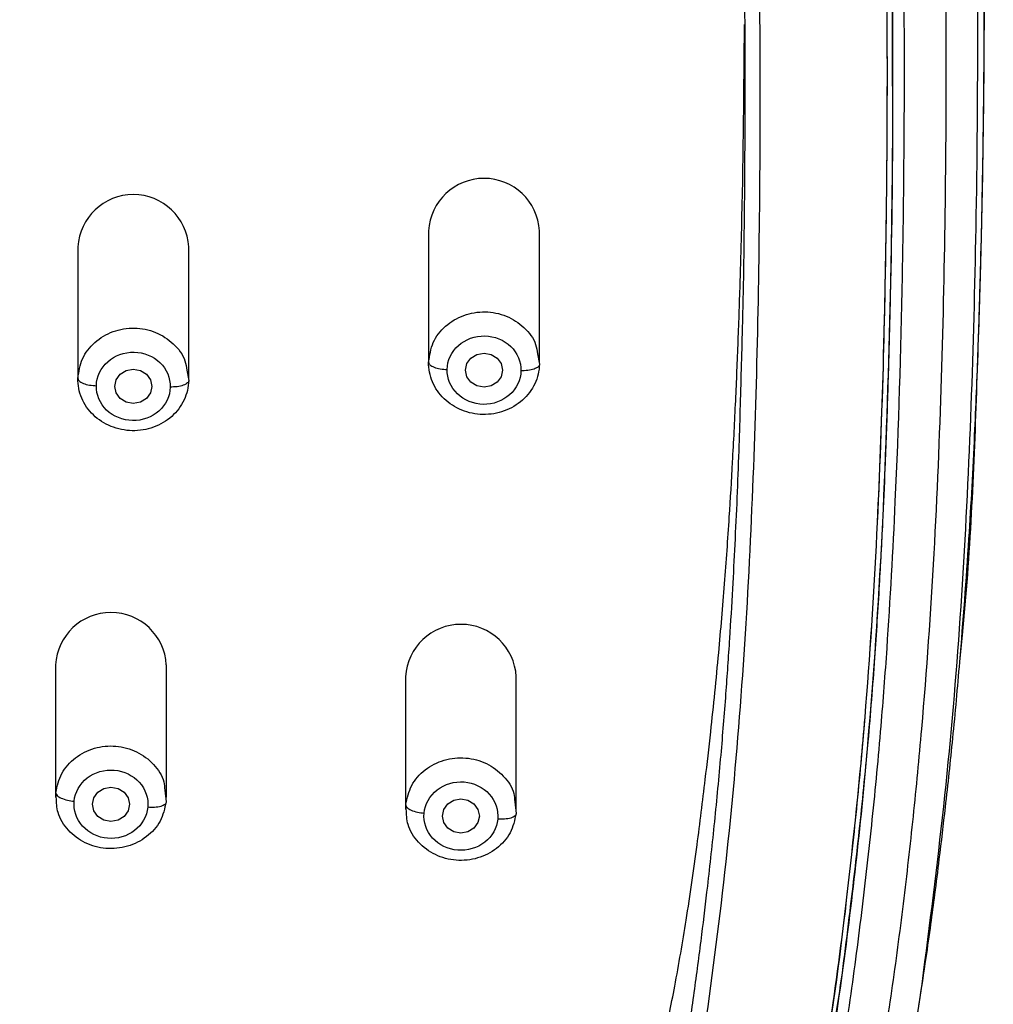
# Model space of a CAD drawing. Header units: millimetres. Extents: x 3500.5 to 3550.5, y 1627.6 to 1680.7.
# Tile 12 of 24: x 3519.3 to 3522, y 1656.1 to 1658.8. Entities that reach past the tile are written whole.
import ezdxf

# ---------------------------------------------------------------- set-up
doc = ezdxf.new("R2010")
doc.units = ezdxf.units.MM
doc.layers.add('cotas', color=253, linetype='Continuous', lineweight=5)
doc.styles.add('ARIAL', font='arial.ttf')
doc.dimstyles.new('RS (E1.10)', dxfattribs={"dimtxt": 1.5, "dimasz": 0.7, "dimexe": 0.5, "dimexo": 1, "dimgap": 1, "dimtad": 0, "dimtih": 1, "dimtoh": 1, "dimdec": 0, "dimlfac": 10, "dimtxsty": 'ARIAL', "dimcen": 0, "dimclrd": 256, "dimclre": 256, "dimclrt": 256, "dimadec": 0, "dimazin": 0, "dimtfac": 1, "dimtdec": 0, "dimtofl": 0, "dimtmove": 0, "dimatfit": 3, "dimfxl": 1, "dimlwd": -1, "dimlwe": -1, "dimarcsym": 0})

# ---------------------------------------------------------------- blocks, each defined once
blk = doc.blocks.new('*D17')
at = {"layer": 'cotas', "transparency": 16777216}
for p, q in [((3511.9823, 1659.2866), (3511.9823, 1667.7818)), ((3521.9734, 1659.2427), (3521.9734, 1667.7818)), ((3512.6823, 1667.2818), (3514.3939, 1667.2818)), ((3521.2734, 1667.2818), (3519.5617, 1667.2818))]:
    blk.add_line(p, q, dxfattribs=at)
for points in [[(3512.6823, 1667.3985), (3512.6823, 1667.1652), (3511.9823, 1667.2818)], [(3521.2734, 1667.3985), (3521.2734, 1667.1652), (3521.9734, 1667.2818)]]:
    blk.add_solid(points, dxfattribs=at)
at = {"layer": 'Defpoints', "color": 0, "transparency": 16777216}
for p in [(3511.9823, 1667.2818), (3511.9823, 1658.2866), (3521.9734, 1658.2427)]:
    blk.add_point(p, dxfattribs=at)
at = {"layer": 'cotas', "transparency": 16777216, "insert": (3516.9778, 1667.2818), "char_height": 1.5, "attachment_point": 5, "style": 'ARIAL'}
blk.add_mtext('100', dxfattribs=at)

msp = doc.modelspace()

# ---------------------------------------------------------------- linework, layer by layer
at = {"color": 7, "linetype": 'Continuous', "lineweight": 25}
for p, q in [((3521.7006, 1658.6318), (3521.7006, 1658.8259)), ((3520.4443, 1658.1869), (3520.4443, 1657.8284)), ((3520.7443, 1657.8284), (3520.7443, 1658.1869)), ((3519.4946, 1658.143), (3519.4946, 1657.7844)), ((3519.7946, 1657.7844), (3519.7946, 1658.143)), ((3520.7389, 1657.8534), (3520.7443, 1657.8256)), ((3519.7892, 1657.8094), (3519.7945, 1657.7816)), ((3519.434, 1657.0113), (3519.434, 1656.6528)), ((3519.734, 1656.6528), (3519.734, 1657.0113)), ((3520.3817, 1656.9793), (3520.3817, 1656.6207)), ((3520.6817, 1656.6207), (3520.6817, 1656.9793)), ((3519.7297, 1656.6724), (3519.7334, 1656.6403)), ((3520.6773, 1656.6406), (3520.6812, 1656.6088))]:
    msp.add_line(p, q, dxfattribs=at)
at = {"color": 8, "linetype": 'Continuous', "lineweight": 25}
for p, q in [((3519.436, 1656.653), (3519.4346, 1656.6652)), ((3520.3837, 1656.6209), (3520.3823, 1656.6326))]:
    msp.add_line(p, q, dxfattribs=at)
at = {"color": 7, "linetype": 'Continuous', "lineweight": 25, "flags": 128}
for points in [[(3520.6443, 1657.8095), (3520.6405, 1657.7918), (3520.6297, 1657.7768), (3520.6134, 1657.7667), (3520.5943, 1657.7632), (3520.5752, 1657.7667), (3520.559, 1657.7768), (3520.5481, 1657.7918), (3520.5443, 1657.8095), (3520.5481, 1657.8272), (3520.559, 1657.8422), (3520.5752, 1657.8523), (3520.5943, 1657.8558), (3520.6134, 1657.8523), (3520.6297, 1657.8422), (3520.6405, 1657.8272), (3520.6443, 1657.8095)], [(3519.6946, 1657.7656), (3519.6908, 1657.7478), (3519.6799, 1657.7328), (3519.6637, 1657.7228), (3519.6446, 1657.7193), (3519.6254, 1657.7228), (3519.6092, 1657.7328), (3519.5984, 1657.7478), (3519.5946, 1657.7656), (3519.5984, 1657.7833), (3519.6092, 1657.7983), (3519.6254, 1657.8083), (3519.6446, 1657.8119), (3519.6637, 1657.8083), (3519.6799, 1657.7983), (3519.6908, 1657.7833), (3519.6946, 1657.7656)], [(3519.634, 1656.6339), (3519.6302, 1656.6162), (3519.6194, 1656.6011), (3519.6031, 1656.5911), (3519.584, 1656.5876), (3519.5649, 1656.5911), (3519.5486, 1656.6011), (3519.5378, 1656.6162), (3519.534, 1656.6339), (3519.5378, 1656.6516), (3519.5486, 1656.6666), (3519.5649, 1656.6767), (3519.584, 1656.6802), (3519.6031, 1656.6767), (3519.6194, 1656.6666), (3519.6302, 1656.6516), (3519.634, 1656.6339)], [(3520.5317, 1656.6482), (3520.5508, 1656.6446), (3520.5671, 1656.6346), (3520.5779, 1656.6196), (3520.5817, 1656.6019), (3520.5779, 1656.5841), (3520.5671, 1656.5691), (3520.5508, 1656.5591), (3520.5317, 1656.5555), (3520.5126, 1656.5591), (3520.4964, 1656.5691), (3520.4855, 1656.5841), (3520.4817, 1656.6019), (3520.4855, 1656.6196), (3520.4964, 1656.6346), (3520.5126, 1656.6446), (3520.5317, 1656.6482)]]:
    msp.add_lwpolyline(points, dxfattribs=at)
at = {"color": 7, "linetype": 'Continuous', "lineweight": 25}
for centre in [(3520.5943, 1658.1786), (3519.6446, 1658.1347), (3519.584, 1657.003), (3520.5317, 1656.9709)]:
    msp.add_arc(centre, 0.1502, 3.1722, 176.8278, dxfattribs=at)
at = {"color": 8, "linetype": 'Continuous', "lineweight": 25}
for points, knots in [([(3518.4957, 1664.1918), (3518.6697, 1664.1741), (3519.0178, 1664.1388), (3519.4768, 1664.0547), (3519.8674, 1663.9421), (3520.1892, 1663.8128), (3520.4663, 1663.6612), (3520.6985, 1663.497), (3520.8899, 1663.33), (3521.0617, 1663.1457), (3521.2297, 1662.9245), (3521.3852, 1662.664), (3521.5205, 1662.3646), (3521.6502, 1661.9813), (3521.7535, 1661.5115), (3521.8267, 1660.96), (3521.8804, 1660.4064), (3521.9107, 1659.8523), (3521.9269, 1659.299), (3521.9321, 1658.7468), (3521.9278, 1658.2177), (3521.9145, 1657.7118), (3521.8914, 1657.2292), (3521.8541, 1656.7473), (3521.7963, 1656.2671), (3521.7454, 1655.8883), (3521.688, 1655.675), (3521.6728, 1655.6182)], [0, 0, 0, 0, 0.046952, 0.093888, 0.125182, 0.15647, 0.187753, 0.211222, 0.234688, 0.258145, 0.281602, 0.312874, 0.344149, 0.37543, 0.429043, 0.482674, 0.536312, 0.589958, 0.643291, 0.696576, 0.749862, 0.796486, 0.843111, 0.889734, 0.936356, 0.983079, 1, 1, 1, 1]), ([(3516.9508, 1663.9672), (3516.9845, 1663.9672), (3517.066, 1663.967), (3517.2094, 1663.9655), (3517.3743, 1663.9622), (3517.5408, 1663.9571), (3517.6908, 1663.951), (3517.8288, 1663.9441), (3517.9628, 1663.9363), (3518.0924, 1663.9277), (3518.2109, 1663.9189), (3518.3224, 1663.9099), (3518.4312, 1663.9005), (3518.5457, 1663.8899), (3518.6592, 1663.8787), (3518.7534, 1663.8686), (3518.8345, 1663.8593), (3518.9083, 1663.8503), (3518.9988, 1663.8384), (3519.1058, 1663.8226), (3519.2419, 1663.7998), (3519.3863, 1663.7712), (3519.5187, 1663.7399), (3519.6411, 1663.7071), (3519.7861, 1663.6629), (3519.9574, 1663.5999), (3520.1388, 1663.5182), (3520.3121, 1663.4239), (3520.4768, 1663.3151), (3520.6246, 1663.1979), (3520.7525, 1663.0785), (3520.8679, 1662.9528), (3520.9764, 1662.8154), (3521.0835, 1662.6561), (3521.1789, 1662.4856), (3521.2642, 1662.3035), (3521.3434, 1662.1011), (3521.409, 1661.8913), (3521.4572, 1661.7006), (3521.4938, 1661.5311), (3521.5239, 1661.3674), (3521.5492, 1661.2057), (3521.5687, 1661.0638), (3521.5861, 1660.9257), (3521.6029, 1660.7809), (3521.6189, 1660.6298), (3521.6329, 1660.4809), (3521.6452, 1660.3319), (3521.6577, 1660.1562), (3521.6702, 1659.943), (3521.6821, 1659.6814), (3521.6914, 1659.3957), (3521.6973, 1659.1059), (3521.7003, 1658.8501), (3521.7004, 1658.6947), (3521.7004, 1658.6305)], [0, 0, 0, 0, 0.011222, 0.027145, 0.047771, 0.066191, 0.08266, 0.097787, 0.112241, 0.127369, 0.1411, 0.15183, 0.164684, 0.177496, 0.19018, 0.202736, 0.209126, 0.217403, 0.227568, 0.23962, 0.25356, 0.273685, 0.288889, 0.299171, 0.316222, 0.339839, 0.360664, 0.383536, 0.406854, 0.428024, 0.448297, 0.467267, 0.487209, 0.509285, 0.534452, 0.555875, 0.580248, 0.611327, 0.633884, 0.650198, 0.673071, 0.693211, 0.708588, 0.724206, 0.742923, 0.76076, 0.778598, 0.796436, 0.814272, 0.841629, 0.872916, 0.908133, 0.944186, 0.97694, 1, 1, 1, 1]), ([(3521.4065, 1655.4324), (3521.4442, 1655.592), (3521.5202, 1655.9138), (3521.5817, 1656.4051), (3521.6321, 1656.9002), (3521.6677, 1657.4957), (3521.6871, 1658.1921), (3521.6875, 1658.9891), (3521.6678, 1659.7869), (3521.614, 1660.5853), (3521.5366, 1661.2268), (3521.4395, 1661.7092), (3521.3483, 1662.0333), (3521.2363, 1662.3225), (3521.1075, 1662.5749), (3520.9687, 1662.7906), (3520.806, 1662.9912), (3520.6197, 1663.1728), (3520.4116, 1663.3324), (3520.1849, 1663.468), (3519.9437, 1663.5792), (3519.6642, 1663.6774), (3519.3465, 1663.7567), (3518.9937, 1663.8161), (3518.4911, 1663.8732), (3517.8386, 1663.9259), (3517.0361, 1663.9495), (3516.3433, 1663.9366), (3515.7616, 1663.9016), (3515.2906, 1663.8601), (3514.821, 1663.8063), (3514.424, 1663.7288), (3514.1031, 1663.6332), (3513.8554, 1663.5355), (3513.6197, 1663.4142), (3513.4004, 1663.2683), (3513.2011, 1663.0993), (3513.0246, 1662.9092), (3512.8719, 1662.7018), (3512.7171, 1662.4367), (3512.5766, 1662.1092), (3512.4632, 1661.7211), (3512.3852, 1661.326), (3512.3311, 1660.9281), (3512.2727, 1660.3978), (3512.2321, 1659.7318), (3512.2134, 1658.9342), (3512.2155, 1658.1372), (3512.2386, 1657.3415), (3512.2903, 1656.6468), (3512.3642, 1656.0545), (3512.4361, 1655.6344), (3512.5104, 1655.3842), (3512.5371, 1655.2943)], [0, 0, 0, 0, 0.021153, 0.042627, 0.064093, 0.085557, 0.11989, 0.15422, 0.188552, 0.222892, 0.257245, 0.271573, 0.285909, 0.300251, 0.311015, 0.321782, 0.332552, 0.343322, 0.354094, 0.364863, 0.375628, 0.386391, 0.400732, 0.415064, 0.429389, 0.461452, 0.493504, 0.525559, 0.544447, 0.563346, 0.582255, 0.601175, 0.611935, 0.622699, 0.633466, 0.644237, 0.655009, 0.665779, 0.676548, 0.687315, 0.704526, 0.72173, 0.738924, 0.756107, 0.773281, 0.807623, 0.841958, 0.87629, 0.910625, 0.944969, 0.966442, 0.98793, 1, 1, 1, 1]), ([(3521.1173, 1654.7077), (3521.1256, 1654.7228), (3521.1425, 1654.7533), (3521.167, 1654.8002), (3521.1913, 1654.8487), (3521.2151, 1654.8988), (3521.2515, 1654.9794), (3521.2993, 1655.0959), (3521.3552, 1655.2542), (3521.4121, 1655.4444), (3521.4657, 1655.6655), (3521.5123, 1655.9106), (3521.5496, 1656.1585), (3521.5804, 1656.4053), (3521.6075, 1656.6527), (3521.6367, 1656.9829), (3521.6617, 1657.3923), (3521.679, 1657.8895), (3521.6874, 1658.4117), (3521.6864, 1658.9141), (3521.6771, 1659.4126), (3521.6627, 1659.8036), (3521.6438, 1660.1362), (3521.6257, 1660.3857), (3521.6066, 1660.5932), (3521.589, 1660.759), (3521.5752, 1660.8768), (3521.5599, 1661.0011), (3521.5379, 1661.1668), (3521.4919, 1661.4628), (3521.4031, 1661.8734), (3521.234, 1662.3517), (3521.0207, 1662.7279), (3520.8029, 1662.9945), (3520.6123, 1663.1793), (3520.407, 1663.3354), (3520.1046, 1663.5151), (3519.778, 1663.645), (3519.4334, 1663.7358), (3519.1703, 1663.7876), (3518.9047, 1663.8264), (3518.6378, 1663.8561), (3518.3704, 1663.8813), (3518.0134, 1663.9101), (3517.6585, 1663.9297), (3517.3005, 1663.9405), (3517.0318, 1663.9438), (3516.7602, 1663.943), (3516.402, 1663.9359), (3516.0441, 1663.9197), (3515.6868, 1663.8943), (3515.4192, 1663.8711), (3515.1519, 1663.8444), (3514.8855, 1663.8115), (3514.6208, 1663.7677), (3514.364, 1663.7106), (3514.1077, 1663.6347), (3513.8596, 1663.5377), (3513.6197, 1663.4141), (3513.4032, 1663.2702), (3513.2036, 1663.1015), (3513.0304, 1662.916), (3512.8749, 1662.7065), (3512.7135, 1662.4319), (3512.5467, 1662.0358), (3512.442, 1661.6278), (3512.3797, 1661.276), (3512.3445, 1661.0275), (3512.3145, 1660.7789), (3512.2886, 1660.5302), (3512.2678, 1660.2809), (3512.246, 1659.9483), (3512.2282, 1659.5395), (3512.2168, 1659.0409), (3512.2137, 1658.5262), (3512.2197, 1658.0214), (3512.2345, 1657.5241), (3512.2555, 1657.1219), (3512.2813, 1656.7914), (3512.3056, 1656.5438), (3512.3289, 1656.3425), (3512.3503, 1656.1781), (3512.3734, 1656.0139), (3512.4074, 1655.8089), (3512.4758, 1655.4831), (3512.5729, 1655.1564), (3512.7074, 1654.8466), (3512.8317, 1654.6187), (3512.9741, 1654.41), (3513.1433, 1654.2111), (3513.3319, 1654.0325), (3513.5088, 1653.8971), (3513.6584, 1653.7989), (3513.8122, 1653.7067), (3514.0084, 1653.5983), (3514.2448, 1653.4711), (3514.4778, 1653.3389), (3514.7031, 1653.1949), (3514.8796, 1653.0598), (3515.0097, 1652.9394), (3515.1017, 1652.8411), (3515.1839, 1652.7369), (3515.2555, 1652.6284), (3515.3176, 1652.5146), (3515.3706, 1652.3944), (3515.4142, 1652.2686), (3515.449, 1652.142), (3515.4776, 1652.0135), (3515.4986, 1651.9047), (3515.5156, 1651.8177), (3515.5288, 1651.7528), (3515.5427, 1651.688), (3515.5748, 1651.5449), (3515.6182, 1651.3725), (3515.6813, 1651.1798), (3515.7475, 1651.0139), (3515.8393, 1650.8378), (3515.9635, 1650.6729), (3516.1015, 1650.5465), (3516.2494, 1650.4537), (3516.3988, 1650.3936), (3516.5439, 1650.3573), (3516.6549, 1650.3408), (3516.7464, 1650.3326), (3516.8131, 1650.3288), (3516.8817, 1650.3268), (3516.927, 1650.3265), (3516.9508, 1650.3264)], [0, 0, 0, 0, 0.001651, 0.003344, 0.005079, 0.006857, 0.008678, 0.013607, 0.019035, 0.024961, 0.032922, 0.041224, 0.049349, 0.05747, 0.06559, 0.07371, 0.089947, 0.105768, 0.122412, 0.141053, 0.154875, 0.17111, 0.179229, 0.187348, 0.195466, 0.199526, 0.203586, 0.20702, 0.211709, 0.219834, 0.236091, 0.252357, 0.268626, 0.277197, 0.28492, 0.29357, 0.301215, 0.317482, 0.32562, 0.333755, 0.341885, 0.350013, 0.358137, 0.366259, 0.382496, 0.390357, 0.398735, 0.406857, 0.414976, 0.431213, 0.439333, 0.447456, 0.455582, 0.463711, 0.471843, 0.479979, 0.487674, 0.496262, 0.504407, 0.512555, 0.520389, 0.528851, 0.536463, 0.545142, 0.559267, 0.577673, 0.585801, 0.593926, 0.602048, 0.610167, 0.618287, 0.626406, 0.642643, 0.65819, 0.675109, 0.692944, 0.707575, 0.723813, 0.732388, 0.740053, 0.748174, 0.752231, 0.756297, 0.764424, 0.772556, 0.788825, 0.797495, 0.805119, 0.813672, 0.821426, 0.82958, 0.837726, 0.841797, 0.845868, 0.853998, 0.862112, 0.870206, 0.878281, 0.886331, 0.890318, 0.894356, 0.898549, 0.902374, 0.906204, 0.910393, 0.914408, 0.918428, 0.922453, 0.926483, 0.928557, 0.930519, 0.932497, 0.934561, 0.943821, 0.948591, 0.95311, 0.960293, 0.967105, 0.972588, 0.978024, 0.983546, 0.987531, 0.991781, 0.993776, 0.995894, 0.997843, 1, 1, 1, 1]), ([(3521.6996, 1658.6412), (3521.6999, 1658.5928), (3521.7013, 1658.3598), (3521.6937, 1657.9331), (3521.6746, 1657.3665), (3521.6441, 1656.9059), (3521.611, 1656.5669), (3521.5828, 1656.3271), (3521.561, 1656.1485), (3521.5431, 1656.0427), (3521.5401, 1656.0249)], [0, 0, 0, 0, 0.055328, 0.26595, 0.487808, 0.703394, 0.794086, 0.877368, 0.979388, 1, 1, 1, 1]), ([(3520.4443, 1657.8311), (3520.447, 1657.8493), (3520.4523, 1657.8855), (3520.4879, 1657.9311), (3520.5382, 1657.9611), (3520.5973, 1657.9709), (3520.6562, 1657.959), (3520.7045, 1657.927), (3520.7343, 1657.8888), (3520.7378, 1657.862), (3520.7389, 1657.8534)], [0, 0, 0, 0, 0.133688, 0.267376, 0.401064, 0.534752, 0.66844, 0.802128, 0.935817, 1, 1, 1, 1]), ([(3519.4946, 1657.7873), (3519.4973, 1657.8054), (3519.5026, 1657.8417), (3519.5382, 1657.8872), (3519.5885, 1657.9172), (3519.6477, 1657.9269), (3519.7065, 1657.915), (3519.7548, 1657.883), (3519.7845, 1657.8448), (3519.7881, 1657.8181), (3519.7892, 1657.8094)], [0, 0, 0, 0, 0.133698, 0.267395, 0.401093, 0.53479, 0.668488, 0.802185, 0.935883, 1, 1, 1, 1]), ([(3521.2904, 1657.812), (3521.2884, 1657.7383), (3521.2843, 1657.5799), (3521.2757, 1657.3819), (3521.2669, 1657.2125), (3521.2588, 1657.0776), (3521.2485, 1656.9275), (3521.2351, 1656.762), (3521.2187, 1656.5885), (3521.201, 1656.4266), (3521.1828, 1656.2757), (3521.164, 1656.1317), (3521.1417, 1655.9799), (3521.1155, 1655.8268), (3521.0853, 1655.6756), (3521.0456, 1655.5056), (3520.9944, 1655.3247), (3520.9267, 1655.1322), (3520.8473, 1654.9478), (3520.7542, 1654.7716), (3520.6495, 1654.6092), (3520.5382, 1654.4654), (3520.4204, 1654.3372), (3520.3043, 1654.2295), (3520.1922, 1654.139), (3520.0842, 1654.0615), (3519.9725, 1653.9899), (3519.8115, 1653.8976), (3519.5864, 1653.7872), (3519.3065, 1653.6648), (3519.0251, 1653.5321), (3518.7549, 1653.3833), (3518.4949, 1653.2102), (3518.2491, 1653.0189), (3518.0826, 1652.8989), (3518.0008, 1652.8399)], [0, 0, 0, 0, 0.035211, 0.075658, 0.094736, 0.116271, 0.140264, 0.166714, 0.195621, 0.223584, 0.244573, 0.268272, 0.29301, 0.317941, 0.342436, 0.366494, 0.40095, 0.431583, 0.462767, 0.495017, 0.524141, 0.551619, 0.577754, 0.60256, 0.622397, 0.641776, 0.661404, 0.681063, 0.723865, 0.772617, 0.817374, 0.862251, 0.909171, 0.955357, 1, 1, 1, 1]), ([(3519.4346, 1656.6652), (3519.4386, 1656.6831), (3519.4466, 1656.719), (3519.4856, 1656.7621), (3519.538, 1656.7888), (3519.5977, 1656.7947), (3519.6556, 1656.7791), (3519.7013, 1656.744), (3519.7276, 1656.7053), (3519.7292, 1656.6797), (3519.7297, 1656.6724)], [0, 0, 0, 0, 0.13504, 0.270081, 0.405121, 0.540162, 0.675202, 0.810242, 0.945283, 1, 1, 1, 1]), ([(3520.3823, 1656.6326), (3520.3862, 1656.6506), (3520.394, 1656.6864), (3520.4329, 1656.7297), (3520.4852, 1656.7566), (3520.5449, 1656.7627), (3520.6028, 1656.7473), (3520.6486, 1656.7124), (3520.6752, 1656.6737), (3520.6769, 1656.6481), (3520.6773, 1656.6406)], [0, 0, 0, 0, 0.134963, 0.269926, 0.404888, 0.539851, 0.674814, 0.809777, 0.94474, 1, 1, 1, 1])]:
    msp.add_open_spline(points, degree=3, knots=knots, dxfattribs=at)
at = {"color": 7, "linetype": 'Continuous', "lineweight": 25}
for points, knots in [([(3518.4678, 1664.0502), (3518.5518, 1664.0425), (3518.7196, 1664.0257), (3519.0543, 1663.9846), (3519.3861, 1663.9259), (3519.7105, 1663.8393), (3519.9479, 1663.7578), (3520.1771, 1663.6581), (3520.3953, 1663.5389), (3520.5655, 1663.4231), (3520.6935, 1663.3211), (3520.785, 1663.2401), (3520.8721, 1663.1547), (3520.9818, 1663.0355), (3521.1568, 1662.8138), (3521.3571, 1662.467), (3521.526, 1662.0221), (3521.6384, 1661.5628), (3521.6998, 1661.1746), (3521.7384, 1660.8632), (3521.7721, 1660.5516), (3521.7974, 1660.239), (3521.8156, 1659.9259), (3521.8261, 1659.6917), (3521.8342, 1659.4537), (3521.8418, 1659.1367), (3521.8462, 1658.7394), (3521.844, 1658.2635), (3521.8339, 1657.7878), (3521.8144, 1657.3124), (3521.7871, 1656.9169), (3521.7567, 1656.6011), (3521.7298, 1656.3645), (3521.7039, 1656.1678), (3521.6802, 1656.011), (3521.6605, 1655.8932), (3521.6246, 1655.7008), (3521.5544, 1655.3947), (3521.4167, 1654.9837), (3521.2359, 1654.6288), (3521.0528, 1654.365), (3520.8958, 1654.1798), (3520.7196, 1654.0097), (3520.5269, 1653.8555), (3520.3206, 1653.7172), (3520.1055, 1653.5909), (3519.8854, 1653.4723), (3519.6654, 1653.353), (3519.4691, 1653.2348), (3519.3342, 1653.1372), (3519.2546, 1653.0707), (3519.2076, 1653.0282), (3519.1478, 1652.969), (3519.0782, 1652.8901), (3519.0036, 1652.7887), (3518.9382, 1652.6813), (3518.8822, 1652.5689), (3518.82, 1652.4134), (3518.7734, 1652.2522), (3518.7378, 1652.0881), (3518.7084, 1651.9224), (3518.6876, 1651.7548), (3518.6719, 1651.5859), (3518.6647, 1651.5012), (3518.6614, 1651.4588)], [105.648385, 105.648385, 105.648385, 105.648385, 108.204063, 110.75974, 115.871094, 118.426772, 120.982449, 123.538126, 126.093803, 128.64948, 129.927319, 131.205158, 132.482996, 133.762174, 136.31919, 141.433223, 146.547256, 151.661289, 156.775322, 159.332338, 161.889355, 167.003387, 169.560404, 172.11742, 174.674437, 177.265247, 182.413074, 187.5609, 192.708727, 197.856554, 203.004381, 205.578294, 208.152208, 210.726121, 212.013078, 213.300034, 214.586991, 218.411468, 223.522901, 228.634334, 231.190051, 233.745767, 236.301484, 238.857201, 241.412917, 243.968634, 246.524351, 249.080067, 251.635784, 253.547109, 254.1915, 254.835892, 255.480283, 256.769065, 258.057847, 259.346629, 260.635412, 261.924194, 264.501758, 265.79054, 267.079323, 269.656887, 270.945669, 272.234451, 272.234451, 272.234451, 272.234451]), ([(3516.9511, 1663.9953), (3516.9819, 1663.9952), (3517.0431, 1663.9951), (3517.1346, 1663.9943), (3517.2419, 1663.9928), (3517.3635, 1663.9903), (3517.6377, 1663.9822), (3517.9563, 1663.9658), (3518.3209, 1663.9375), (3518.5939, 1663.9122), (3518.8665, 1663.8829), (3519.1378, 1663.8448), (3519.4067, 1663.7942), (3519.6714, 1663.727), (3519.9293, 1663.6398), (3520.1716, 1663.5315), (3520.4053, 1663.3973), (3520.617, 1663.2415), (3520.8144, 1663.0558), (3520.9804, 1662.8589), (3521.1286, 1662.6374), (3521.2908, 1662.331), (3521.4405, 1661.92), (3521.5237, 1661.5437), (3521.5663, 1661.291), (3521.585, 1661.1664), (3521.6022, 1661.0396), (3521.6181, 1660.9129), (3521.6329, 1660.7841), (3521.646, 1660.6635), (3521.6585, 1660.5366), (3521.6733, 1660.3671), (3521.6892, 1660.1488), (3521.7084, 1659.8093), (3521.7237, 1659.3852), (3521.7338, 1658.7745), (3521.7306, 1658.1306), (3521.7124, 1657.524), (3521.6899, 1657.1184), (3521.6682, 1656.8316), (3521.6496, 1656.6352), (3521.6314, 1656.4669), (3521.6164, 1656.3407), (3521.6004, 1656.2145), (3521.5773, 1656.0468), (3521.5354, 1655.7873), (3521.4448, 1655.3722), (3521.3, 1654.961), (3521.119, 1654.6253), (3520.9718, 1654.4078), (3520.8049, 1654.2091), (3520.6105, 1654.0238), (3520.4308, 1653.8859), (3520.2786, 1653.7858), (3520.1583, 1653.7138), (3520.0275, 1653.6401), (3519.867, 1653.5531), (3519.6688, 1653.4472), (3519.4421, 1653.3196), (3519.2123, 1653.1727), (3519.0299, 1653.0307), (3518.8992, 1652.9053), (3518.8085, 1652.8029), (3518.7297, 1652.6977), (3518.6597, 1652.5844), (3518.5999, 1652.4652), (3518.5504, 1652.3404), (3518.5168, 1652.2319), (3518.4942, 1652.1454), (3518.4788, 1652.079), (3518.4648, 1652.0133), (3518.4516, 1651.9471), (3518.4411, 1651.8926), (3518.4325, 1651.8482), (3518.4282, 1651.826), (3518.4261, 1651.8148)], [0, 0, 0, 0, 0.005265, 0.010473, 0.015634, 0.02362, 0.031267, 0.062528, 0.078163, 0.093801, 0.109443, 0.125089, 0.14074, 0.156396, 0.172054, 0.187718, 0.202401, 0.219045, 0.233839, 0.250376, 0.264971, 0.281696, 0.312989, 0.344277, 0.352098, 0.359918, 0.367377, 0.375556, 0.383374, 0.39119, 0.397862, 0.406822, 0.422454, 0.438086, 0.469347, 0.500603, 0.550612, 0.588122, 0.612618, 0.625639, 0.641273, 0.649037, 0.656907, 0.664725, 0.672544, 0.688185, 0.713222, 0.750769, 0.767529, 0.782119, 0.797786, 0.813461, 0.829127, 0.836958, 0.844777, 0.853139, 0.862625, 0.875991, 0.891556, 0.90709, 0.922584, 0.930981, 0.93805, 0.945985, 0.953512, 0.960921, 0.968978, 0.976722, 0.980606, 0.984474, 0.988518, 0.992233, 0.996116, 0.998057, 1, 1, 1, 1]), ([(3519.4659, 1653.6814), (3519.6129, 1653.7473), (3519.7601, 1653.8141), (3519.973, 1653.9322), (3520.0425, 1653.9746), (3520.1769, 1654.0657), (3520.2419, 1654.1145), (3520.4275, 1654.2703), (3520.5387, 1654.3869), (3520.7302, 1654.6379), (3520.8109, 1654.7723), (3520.9453, 1655.05), (3520.9993, 1655.1934), (3521.0878, 1655.4842), (3521.1223, 1655.6316), (3521.1787, 1655.9279), (3521.2006, 1656.0768), (3521.2388, 1656.375), (3521.2556, 1656.5245), (3521.2977, 1656.9735), (3521.3146, 1657.2737), (3521.3364, 1657.8749), (3521.3414, 1658.176), (3521.3428, 1658.7789), (3521.3393, 1659.0808), (3521.3214, 1659.6853), (3521.307, 1659.9882), (3521.2704, 1660.442), (3521.2552, 1660.593), (3521.2203, 1660.895), (3521.2008, 1661.0461), (3521.152, 1661.3475), (3521.1225, 1661.4976), (3521.0466, 1661.7945), (3521, 1661.9412), (3520.8828, 1662.2263), (3520.812, 1662.3645), (3520.6405, 1662.6237), (3520.5394, 1662.7444), (3520.3658, 1662.9043), (3520.3043, 1662.954), (3520.1752, 1663.0457), (3520.1075, 1663.0877), (3519.8973, 1663.2018), (3519.7477, 1663.2619), (3519.4399, 1663.3561), (3519.2817, 1663.3906), (3518.9625, 1663.4441), (3518.8014, 1663.4631), (3518.4786, 1663.4951), (3518.3169, 1663.5087), (3517.993, 1663.5315), (3517.8309, 1663.5407), (3517.5063, 1663.5541), (3517.3438, 1663.5584), (3517.0187, 1663.5625), (3516.8561, 1663.5624), (3516.531, 1663.5578), (3516.3686, 1663.5532), (3516.0441, 1663.5393), (3515.8819, 1663.5299), (3515.72, 1663.5182)], [0, 0, 0, 0, 0.03125, 0.03125, 0.046875, 0.046875, 0.0625, 0.0625, 0.09375, 0.09375, 0.125, 0.125, 0.15625, 0.15625, 0.1875, 0.1875, 0.21875, 0.21875, 0.25, 0.25, 0.3125, 0.3125, 0.375, 0.375, 0.4375, 0.4375, 0.5, 0.5, 0.53125, 0.53125, 0.5625, 0.5625, 0.59375, 0.59375, 0.625, 0.625, 0.65625, 0.65625, 0.6875, 0.6875, 0.703125, 0.703125, 0.71875, 0.71875, 0.75, 0.75, 0.78125, 0.78125, 0.8125, 0.8125, 0.84375, 0.84375, 0.875, 0.875, 0.90625, 0.90625, 0.9375, 0.9375, 0.96875, 0.96875, 1, 1, 1, 1]), ([(3515.724, 1663.4907), (3515.8419, 1663.4984), (3516.0879, 1663.5144), (3516.4469, 1663.5278), (3516.8025, 1663.5339), (3517.1545, 1663.5336), (3517.5137, 1663.5261), (3517.8316, 1663.5126), (3518.0902, 1663.4971), (3518.2877, 1663.4829), (3518.4354, 1663.4706), (3518.5424, 1663.4611), (3518.6169, 1663.4541), (3518.6949, 1663.4464), (3518.7764, 1663.4376), (3518.8614, 1663.4277), (3518.9586, 1663.4153), (3519.0916, 1663.396), (3519.2465, 1663.3687), (3519.4084, 1663.333), (3519.5574, 1663.2931), (3519.7009, 1663.2466), (3519.838, 1663.1929), (3519.9767, 1663.1284), (3520.1177, 1663.0497), (3520.2603, 1662.9522), (3520.3722, 1662.8593), (3520.4592, 1662.7757), (3520.5265, 1662.7038), (3520.5922, 1662.6255), (3520.6558, 1662.5409), (3520.723, 1662.4406), (3520.7947, 1662.3181), (3520.8698, 1662.1666), (3520.9367, 1662.0035), (3520.9936, 1661.8369), (3521.0398, 1661.6749), (3521.0793, 1661.5103), (3521.1155, 1661.33), (3521.1459, 1661.1473), (3521.1716, 1660.9627), (3521.194, 1660.7814), (3521.2164, 1660.5803), (3521.235, 1660.384), (3521.2487, 1660.2112), (3521.2581, 1660.0742), (3521.2661, 1659.9405), (3521.2735, 1659.8008), (3521.28, 1659.6539), (3521.2876, 1659.4517), (3521.2947, 1659.1916), (3521.2997, 1658.8709), (3521.3012, 1658.5531), (3521.2992, 1658.2364), (3521.2959, 1657.9915), (3521.2915, 1657.849), (3521.2904, 1657.812)], [0, 0, 0, 0, 0.03405, 0.071067, 0.103454, 0.136454, 0.172421, 0.206908, 0.228115, 0.247065, 0.263995, 0.270855, 0.278058, 0.285604, 0.293494, 0.301726, 0.310302, 0.321844, 0.340585, 0.355841, 0.369935, 0.385433, 0.399776, 0.412964, 0.430242, 0.447254, 0.464002, 0.473434, 0.483259, 0.493475, 0.504084, 0.515085, 0.529889, 0.546973, 0.566339, 0.583487, 0.600637, 0.617786, 0.635237, 0.656929, 0.67457, 0.692468, 0.713097, 0.736866, 0.753253, 0.766505, 0.779212, 0.794575, 0.809713, 0.824625, 0.85712, 0.890225, 0.92394, 0.955659, 0.988507, 1, 1, 1, 1]), ([(3521.8435, 1661.0543), (3521.8655, 1660.8339), (3521.9096, 1660.3933), (3521.9373, 1659.7312), (3521.9497, 1659.0703), (3521.9481, 1658.4103), (3521.9289, 1657.7507), (3521.9099, 1657.2864), (3521.8839, 1657.0433), (3521.8814, 1657.0192)], [0, 0, 0, 0, 0.164357, 0.328545, 0.491883, 0.655238, 0.818596, 0.981951, 1, 1, 1, 1]), ([(3521.883, 1657.0195), (3521.8917, 1657.1306), (3521.9078, 1657.3364), (3521.9226, 1657.6185), (3521.9323, 1657.8553), (3521.9388, 1658.062), (3521.9448, 1658.3166), (3521.949, 1658.627), (3521.9496, 1659.0274), (3521.9445, 1659.4528), (3521.9339, 1659.8252), (3521.9207, 1660.1311), (3521.906, 1660.3952), (3521.8827, 1660.7162), (3521.8578, 1660.9487), (3521.8444, 1661.0744)], [0, 0, 0, 0, 0.080716, 0.149392, 0.206044, 0.254934, 0.302885, 0.394646, 0.485168, 0.599805, 0.71032, 0.761543, 0.826891, 0.906382, 1, 1, 1, 1]), ([(3518.0008, 1653.5734), (3518.0926, 1653.6276), (3518.2694, 1653.7321), (3518.5261, 1653.8981), (3518.7914, 1654.0364), (3519.0726, 1654.1444), (3519.3598, 1654.2277), (3519.6524, 1654.303), (3519.8981, 1654.3862), (3520.0935, 1654.4805), (3520.24, 1654.5696), (3520.3985, 1654.6896), (3520.5608, 1654.8489), (3520.7113, 1655.0477), (3520.8381, 1655.2678), (3520.9367, 1655.4932), (3521.0182, 1655.7369), (3521.0724, 1655.9498), (3521.1131, 1656.1488), (3521.1439, 1656.328), (3521.1706, 1656.5149), (3521.1918, 1656.6849), (3521.2116, 1656.8582), (3521.2295, 1657.0348), (3521.2459, 1657.2288), (3521.2581, 1657.401), (3521.2679, 1657.5662), (3521.2759, 1657.7251), (3521.2828, 1657.8892), (3521.2884, 1658.0547), (3521.2963, 1658.3405), (3521.2982, 1658.5712), (3521.2997, 1658.7451)], [0, 0, 0, 0, 0.044702, 0.086118, 0.128458, 0.170338, 0.212858, 0.254799, 0.298705, 0.323547, 0.347961, 0.372562, 0.409469, 0.446433, 0.480954, 0.520316, 0.554016, 0.593553, 0.616642, 0.643216, 0.673359, 0.699521, 0.718472, 0.750027, 0.77756, 0.804045, 0.82594, 0.850359, 0.874061, 0.898249, 0.923294, 1, 1, 1, 1]), ([(3521.7004, 1658.6305), (3521.7004, 1658.6047), (3521.7008, 1658.49), (3521.6992, 1658.314), (3521.6962, 1658.1021), (3521.6922, 1657.917), (3521.687, 1657.7311), (3521.6807, 1657.5579), (3521.6733, 1657.3902), (3521.6642, 1657.2186), (3521.6516, 1657.0204), (3521.6323, 1656.774), (3521.6037, 1656.4896), (3521.5647, 1656.1695), (3521.5257, 1655.9143), (3521.4892, 1655.7254), (3521.4645, 1655.6117), (3521.4385, 1655.5045), (3521.4115, 1655.4039), (3521.3836, 1655.3099), (3521.3553, 1655.2224), (3521.317, 1655.114), (3521.2664, 1654.9864), (3521.2001, 1654.8422), (3521.1302, 1654.7097), (3521.0577, 1654.5889), (3520.9838, 1654.4795), (3520.9083, 1654.3794), (3520.8315, 1654.2874), (3520.7534, 1654.2028), (3520.6757, 1654.126), (3520.5643, 1654.0254), (3520.4182, 1653.909), (3520.2892, 1653.8263), (3520.228, 1653.787)], [0, 0, 0, 0, 0.014793, 0.065695, 0.100875, 0.136301, 0.171872, 0.207588, 0.235724, 0.268215, 0.306235, 0.349785, 0.410116, 0.470229, 0.534876, 0.558266, 0.58047, 0.601488, 0.621318, 0.639962, 0.65742, 0.673692, 0.705342, 0.735197, 0.763254, 0.789518, 0.813983, 0.836653, 0.858867, 0.879886, 0.899711, 0.918343, 0.961258, 1, 1, 1, 1]), ([(3520.7443, 1657.8256), (3520.7439, 1657.8074), (3520.7396, 1657.7893), (3520.7239, 1657.756), (3520.7124, 1657.7408), (3520.6841, 1657.7156), (3520.6672, 1657.7056), (3520.6307, 1657.6924), (3520.611, 1657.6891), (3520.5717, 1657.6899), (3520.5522, 1657.6938), (3520.5162, 1657.7084), (3520.4998, 1657.719), (3520.4726, 1657.7452), (3520.4618, 1657.7608), (3520.4475, 1657.7947), (3520.4439, 1657.8129), (3520.4443, 1657.8311)], [0, 0, 0, 0, 0.125, 0.125, 0.25, 0.25, 0.375, 0.375, 0.5, 0.5, 0.625, 0.625, 0.75, 0.75, 0.875, 0.875, 1, 1, 1, 1]), ([(3520.4443, 1657.8311), (3520.4443, 1657.8289), (3520.4454, 1657.8265), (3520.4503, 1657.8217), (3520.4541, 1657.8194), (3520.4639, 1657.8156), (3520.4698, 1657.814), (3520.4821, 1657.812), (3520.4884, 1657.8114), (3520.4943, 1657.8113)], [0, 0, 0, 0, 0.25, 0.25, 0.5, 0.5, 0.75, 0.75, 1, 1, 1, 1]), ([(3520.7444, 1657.8256), (3520.7444, 1657.8234), (3520.7433, 1657.821), (3520.7384, 1657.8165), (3520.7346, 1657.8143), (3520.7248, 1657.8108), (3520.7189, 1657.8095), (3520.7066, 1657.8079), (3520.7002, 1657.8076), (3520.6943, 1657.8077)], [0, 0, 0, 0, 0.25, 0.25, 0.5, 0.5, 0.75, 0.75, 1, 1, 1, 1]), ([(3519.7945, 1657.7816), (3519.7941, 1657.7634), (3519.7898, 1657.7453), (3519.7741, 1657.712), (3519.7626, 1657.6968), (3519.7343, 1657.6716), (3519.7174, 1657.6617), (3519.6809, 1657.6484), (3519.6612, 1657.6452), (3519.6219, 1657.6459), (3519.6024, 1657.6499), (3519.5664, 1657.6645), (3519.55, 1657.6751), (3519.5228, 1657.7013), (3519.512, 1657.717), (3519.4977, 1657.7508), (3519.4942, 1657.7691), (3519.4946, 1657.7873)], [0, 0, 0, 0, 0.125, 0.125, 0.25, 0.25, 0.375, 0.375, 0.5, 0.5, 0.625, 0.625, 0.75, 0.75, 0.875, 0.875, 1, 1, 1, 1]), ([(3519.4946, 1657.7873), (3519.4946, 1657.785), (3519.4957, 1657.7826), (3519.5005, 1657.7779), (3519.5044, 1657.7756), (3519.5141, 1657.7717), (3519.52, 1657.7701), (3519.5323, 1657.7681), (3519.5387, 1657.7676), (3519.5446, 1657.7674)], [0, 0, 0, 0, 0.25, 0.25, 0.5, 0.5, 0.75, 0.75, 1, 1, 1, 1]), ([(3519.7946, 1657.7816), (3519.7946, 1657.7794), (3519.7935, 1657.777), (3519.7887, 1657.7725), (3519.7849, 1657.7703), (3519.7751, 1657.7668), (3519.7692, 1657.7655), (3519.7569, 1657.7639), (3519.7505, 1657.7636), (3519.7446, 1657.7637)], [0, 0, 0, 0, 0.25, 0.25, 0.5, 0.5, 0.75, 0.75, 1, 1, 1, 1]), ([(3521.6759, 1655.6054), (3521.6885, 1655.6595), (3521.7101, 1655.7525), (3521.735, 1655.8779), (3521.7549, 1655.9867), (3521.7735, 1656.0976), (3521.7902, 1656.2072), (3521.8041, 1656.3058), (3521.8159, 1656.3949), (3521.8292, 1656.5003), (3521.8458, 1656.6412), (3521.8651, 1656.819), (3521.8767, 1656.9502), (3521.8827, 1657.019)], [0, 0, 0, 0, 0.114603, 0.197033, 0.26432, 0.344451, 0.430954, 0.495513, 0.552738, 0.620734, 0.720987, 0.853427, 1, 1, 1, 1]), ([(3519.4346, 1656.6652), (3519.4346, 1656.663), (3519.4357, 1656.6605), (3519.4405, 1656.6554), (3519.4443, 1656.6529), (3519.4541, 1656.6484), (3519.4599, 1656.6465), (3519.4722, 1656.6436), (3519.4785, 1656.6427), (3519.4844, 1656.6422)], [0, 0, 0, 0, 0.25, 0.25, 0.5, 0.5, 0.75, 0.75, 1, 1, 1, 1]), ([(3519.7334, 1656.6403), (3519.7294, 1656.6224), (3519.7214, 1656.5866), (3519.6824, 1656.5434), (3519.63, 1656.5167), (3519.5702, 1656.5108), (3519.5125, 1656.5265), (3519.4663, 1656.5614), (3519.4377, 1656.6065), (3519.4365, 1656.6388), (3519.436, 1656.653)], [0, 0, 0, 0, 0.12865, 0.2573, 0.38595, 0.514601, 0.643251, 0.771901, 0.900551, 1, 1, 1, 1]), ([(3519.7335, 1656.6403), (3519.7335, 1656.6381), (3519.7324, 1656.6358), (3519.7276, 1656.6315), (3519.7238, 1656.6296), (3519.714, 1656.6268), (3519.7081, 1656.6258), (3519.6959, 1656.625), (3519.6895, 1656.6251), (3519.6837, 1656.6256)], [0, 0, 0, 0, 0.25, 0.25, 0.5, 0.5, 0.75, 0.75, 1, 1, 1, 1]), ([(3520.3823, 1656.6326), (3520.3823, 1656.6304), (3520.3833, 1656.6279), (3520.3882, 1656.6229), (3520.392, 1656.6203), (3520.4017, 1656.6159), (3520.4076, 1656.614), (3520.4199, 1656.6112), (3520.4262, 1656.6102), (3520.4321, 1656.6098)], [0, 0, 0, 0, 0.25, 0.25, 0.5, 0.5, 0.75, 0.75, 1, 1, 1, 1]), ([(3520.6812, 1656.6088), (3520.6772, 1656.5909), (3520.6694, 1656.555), (3520.6305, 1656.5117), (3520.5783, 1656.4849), (3520.5185, 1656.4787), (3520.4607, 1656.4942), (3520.4144, 1656.529), (3520.3856, 1656.5741), (3520.3843, 1656.6066), (3520.3837, 1656.6209)], [0, 0, 0, 0, 0.128487, 0.256974, 0.385462, 0.513949, 0.642436, 0.770923, 0.899411, 1, 1, 1, 1]), ([(3520.6812, 1656.6088), (3520.6812, 1656.6066), (3520.6802, 1656.6043), (3520.6753, 1656.6), (3520.6715, 1656.5981), (3520.6618, 1656.5952), (3520.6559, 1656.5942), (3520.6436, 1656.5933), (3520.6373, 1656.5934), (3520.6314, 1656.5939)], [0, 0, 0, 0, 0.25, 0.25, 0.5, 0.5, 0.75, 0.75, 1, 1, 1, 1])]:
    msp.add_open_spline(points, degree=3, knots=knots, dxfattribs=at)
for points in [[(3520.4943, 1657.8113), (3520.4947, 1657.8356), (3520.5175, 1657.8835), (3520.5965, 1657.9122), (3520.6743, 1657.8807), (3520.6949, 1657.8319), (3520.6943, 1657.8077)], [(3519.5446, 1657.7674), (3519.545, 1657.7917), (3519.5678, 1657.8396), (3519.6468, 1657.8682), (3519.7246, 1657.8367), (3519.7451, 1657.7879), (3519.7446, 1657.7637)], [(3520.6943, 1657.8077), (3520.6938, 1657.7835), (3520.6712, 1657.7355), (3520.5921, 1657.7068), (3520.5144, 1657.7384), (3520.4937, 1657.7871), (3520.4943, 1657.8113)], [(3519.7446, 1657.7637), (3519.7441, 1657.7395), (3519.7214, 1657.6915), (3519.6423, 1657.6629), (3519.5646, 1657.6945), (3519.5439, 1657.7432), (3519.5446, 1657.7674)], [(3519.4844, 1656.6422), (3519.4866, 1656.6663), (3519.513, 1656.7127), (3519.5939, 1656.7362), (3519.6691, 1656.6997), (3519.686, 1656.6497), (3519.6837, 1656.6256)], [(3520.4321, 1656.6098), (3520.4342, 1656.6339), (3520.4604, 1656.6804), (3520.5412, 1656.7042), (3520.6166, 1656.668), (3520.6336, 1656.618), (3520.6314, 1656.5939)], [(3519.6837, 1656.6256), (3519.6813, 1656.6015), (3519.6551, 1656.5551), (3519.5741, 1656.5316), (3519.4989, 1656.5681), (3519.4819, 1656.6181), (3519.4844, 1656.6422)], [(3520.6314, 1656.5939), (3520.6292, 1656.5698), (3520.6031, 1656.5233), (3520.5222, 1656.4995), (3520.4469, 1656.5357), (3520.4297, 1656.5857), (3520.4321, 1656.6098)]]:
    msp.add_open_spline(points, degree=3, dxfattribs=at)

# ---------------------------------------------------------------- dimensions: what is measured, and where the dimension line sits
at = {"layer": 'cotas'}
dim = msp.add_linear_dim(base=(3511.9823, 1667.2818), p1=(3521.9734, 1658.2427), p2=(3511.9823, 1658.2866), dimstyle='RS (E1.10)', dxfattribs=at)
dim.commit()
dim.dimension.update_dxf_attribs({"geometry": '*D17', "text_midpoint": (3516.9778, 1667.2818), "dimtype": 160})

doc.saveas('drawing.dxf')
